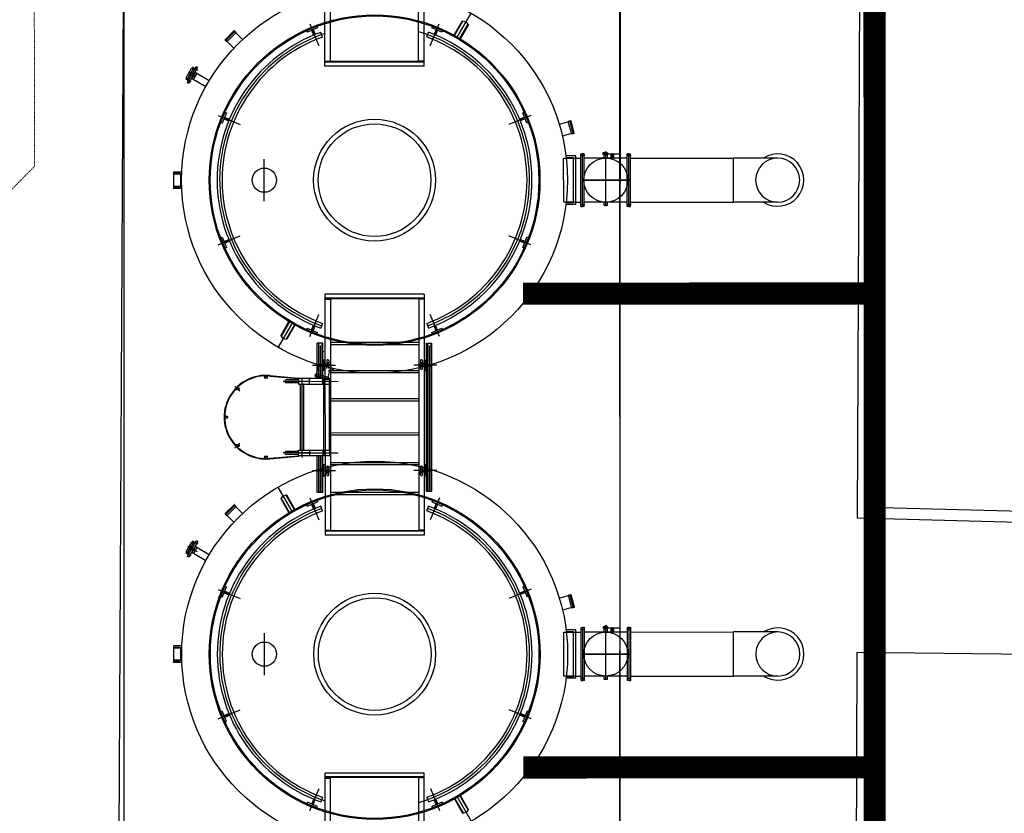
# Model space of a CAD drawing. Header units: metres. Extents: x -270273 to 328371, y -146885 to 591473.
# Tile 24 of 256: x -79634 to -70704, y -45519 to -38318. Entities that reach past the tile are written whole.
import ezdxf
from ezdxf.lldxf.tags import DXFTag

# ---------------------------------------------------------------- set-up
doc = ezdxf.new("R2010")
doc.units = ezdxf.units.M
doc.linetypes.add('DASHED', pattern=[19.05, 12.7, -6.35])
doc.linetypes.add('RI-AWZI_SLIBLEIDING', pattern=[11, 5, -3, 0, -3])
for name, color, linetype in [('B-ME-RI-PUT-G', 253, 'Continuous'), ('B-XX-OG-BEBOUWING-G', 1, 'Continuous'), ('B-XX-VH-KANTVERHARDING-G', 253, 'Continuous')]:
    doc.layers.add(name, color=color, linetype=linetype)
doc.layers.add('B-XX-KL-ELEKTRA-G_HDSR', color=190, linetype='HDSR_Elektra', transparency=0.5)
doc.layers.add('B-XX-RI-AWZI_SLIBLEIDING-G', color=40, linetype='RI-AWZI_SLIBLEIDING', lineweight=18)
doc.styles.get("Standard").update_dxf_attribs({"font": 'iv-font.shx'})
tags = doc.linetypes.add('HDSR_Elektra', pattern='A,25,-2,["E",Standard,S=1.5,R=0,X=0,Y=-0.75],-4', length=31).pattern_tags.tags
tags[6] = DXFTag(74, 10)

msp = doc.modelspace()

# ---------------------------------------------------------------- hatches: boundary and pattern name
at = {"layer": 'B-ME-RI-PUT-G'}
for points in [[(-77099.5753, -41574.5659), (-77104.6373, -41569.5871), (-77105.0838, -41574.5671)], [(-77090.073, -41624.5638), (-77090.0719, -41629.5638), (-77095.073, -41624.5649)], [(-77060.073, -41624.5574), (-77060.0719, -41629.5574), (-77055.073, -41624.5563)], [(-77089.9433, -42224.5638), (-77089.9444, -42219.5638), (-77094.9433, -42224.5649)], [(-77059.9433, -42224.5574), (-77059.9444, -42219.5574), (-77054.9433, -42224.5563)], [(-77099.424, -42274.5659), (-77104.4839, -42279.5469), (-77104.9325, -42274.5671)]]:
    msp.add_hatch(color=256, dxfattribs=at).paths.add_polyline_path(points)

# ---------------------------------------------------------------- linework, layer by layer
for p, q in [((-78691.845, -33424.9098), (-78688.1711, -50424.9094)), ((-74188.1712, -50423.9369), (-74191.8452, -33423.9373)), ((-76865.5767, -38738.7811), (-76865.7959, -36553.3869)), ((-76815.5807, -38698.7761), (-76815.7919, -36593.3819)), ((-76015.5807, -38698.6959), (-76015.7919, -36593.3016)), ((-75965.5767, -38738.6908), (-75965.7959, -36553.2966)), ((-75670.8109, -38483.9134), (-75540.8299, -38258.6674)), ((-76939.793, -38378.6175), (-77032.1727, -38416.9058)), ((-76934.0498, -38392.4744), (-77026.4295, -38430.7627)), ((-77003.3035, -38355.9714), (-76920.4024, -38555.9901)), ((-76939.793, -38378.6175), (-76934.0443, -38392.4877)), ((-75911.0698, -38555.772), (-75828.2552, -38355.7175)), ((-75891.6877, -38378.4192), (-75897.4305, -38392.2919)), ((-75805.0288, -38430.527), (-75897.425, -38392.2786)), ((-75799.2915, -38416.6675), (-75891.6877, -38378.4192)), ((-75693.262, -38459.7957), (-75619.0207, -38331.1418)), ((-75689.1237, -38462.028), (-75613.9878, -38331.8237)), ((-75642.699, -38488.818), (-75567.563, -38358.6137)), ((-75564.4543, -38362.63), (-75638.6941, -38491.2814)), ((-77690.7077, -38419.0616), (-77771.3005, -38499.6892)), ((-77685.049, -38427.5457), (-77762.814, -38505.3443)), ((-77670.9054, -38434.6137), (-77755.7399, -38519.4849)), ((-77686.4651, -38419.0607), (-77670.9054, -38434.6137)), ((-77674.4401, -38438.15), (-77685.049, -38427.5457)), ((-77674.4401, -38438.15), (-77613.6097, -38498.9542)), ((-77032.1727, -38416.9058), (-77026.424, -38430.776)), ((-76987.1681, -38414.4902), (-76968.9812, -38458.3705)), ((-76973.3112, -38408.7469), (-76955.1242, -38452.6273)), ((-76888.5524, -38475.4475), (-76903.9525, -38433.1647)), ((-75942.9546, -38475.2432), (-75927.5729, -38432.9537)), ((-75858.1566, -38408.5342), (-75876.3246, -38452.4224)), ((-75844.2971, -38414.2714), (-75862.4651, -38458.1596)), ((-75799.2915, -38416.6675), (-75805.0343, -38430.5403)), ((-77771.2996, -38503.9319), (-77755.7399, -38519.4849)), ((-77752.2051, -38515.9486), (-77762.814, -38505.3443)), ((-77752.2051, -38515.9486), (-77691.3746, -38576.7527)), ((-78033.7474, -38745.3221), (-78116.2165, -38888.2341)), ((-78019.8893, -38753.3191), (-78102.3584, -38896.2311)), ((-78017.237, -38777.9407), (-78066.1288, -38749.7271)), ((-78019.8893, -38753.3191), (-78033.7474, -38745.3221)), ((-76865.5812, -38693.7811), (-76815.5812, -38693.7761)), ((-76865.5807, -38698.7811), (-76815.5807, -38698.7761)), ((-75965.5802, -38703.6908), (-76865.5802, -38703.7811)), ((-75965.5767, -38738.6908), (-76865.5767, -38738.7811)), ((-76815.5807, -38698.7761), (-76860.5807, -38698.7806)), ((-76015.5807, -38698.6959), (-76815.5807, -38698.7761)), ((-75965.5812, -38693.6908), (-76015.5812, -38693.6959)), ((-75965.5807, -38698.6908), (-76015.5807, -38698.6959)), ((-76015.5807, -38698.6959), (-75970.5807, -38698.6913)), ((-78125.5903, -38846.4562), (-78074.6093, -38758.1105)), ((-78061.6174, -38765.6079), (-78112.5983, -38853.9535)), ((-78087.1078, -38809.7806), (-78112.5983, -38853.9534)), ((-78054.7287, -38837.7018), (-78104.0983, -38809.2125)), ((-78046.7317, -38823.8437), (-78096.1013, -38795.3544)), ((-78061.6174, -38765.6078), (-78087.1078, -38809.7806)), ((-78043.6475, -38798.4915), (-78075.1357, -38853.0579)), ((-78061.6174, -38765.6078), (-78074.6094, -38758.1106)), ((-78049.4915, -38772.6053), (-78061.6174, -38765.6079)), ((-78028.0571, -38807.4881), (-78059.5453, -38862.0545)), ((-78054.7287, -38837.7018), (-78046.7317, -38823.8437)), ((-78045.0465, -38796.9144), (-78043.6475, -38798.4915)), ((-78028.0571, -38807.4881), (-78043.6475, -38798.4915)), ((-77915.1732, -38872.6291), (-78028.0571, -38807.4881)), ((-78079.7136, -38886.2074), (-78128.6054, -38857.9938)), ((-78125.5903, -38846.4563), (-78112.5983, -38853.9534)), ((-78102.3584, -38896.2311), (-78116.2165, -38888.2341)), ((-78100.4724, -38860.9509), (-78112.5983, -38853.9535)), ((-78077.2011, -38852.6357), (-78075.1357, -38853.0579)), ((-78059.5453, -38862.0545), (-78075.1357, -38853.0579)), ((-77946.6614, -38927.1955), (-78059.5453, -38862.0545)), ((-77834.0768, -39187.0639), (-77634.0906, -39269.8502)), ((-77773.1549, -39158.1684), (-77811.4033, -39250.5646)), ((-77759.2955, -39163.9056), (-77797.5438, -39256.3018)), ((-77773.1549, -39158.1684), (-77759.2822, -39163.9111)), ((-74997.0946, -39186.5189), (-75197.0449, -39269.3917)), ((-75058.0289, -39157.6497), (-75071.8991, -39163.3985)), ((-75033.5975, -39255.7727), (-75071.8859, -39163.393)), ((-75019.7406, -39250.0294), (-75058.0289, -39157.6497)), ((-77811.4033, -39250.5646), (-77797.5306, -39256.3073)), ((-77781.2883, -39217.0334), (-77737.4001, -39235.2014)), ((-77775.551, -39203.174), (-77731.6628, -39221.342)), ((-75055.6133, -39202.6543), (-75099.4937, -39220.8413)), ((-75049.8701, -39216.5113), (-75093.7504, -39234.6982)), ((-75019.7406, -39250.0294), (-75033.6108, -39255.7782)), ((-74657.2364, -39245.8858), (-74740.3096, -39268.1644)), ((-74637.2824, -39235.3578), (-74658.5316, -39241.0564)), ((-74627.4482, -39356.9608), (-74658.5316, -39241.0564)), ((-74657.2364, -39245.8858), (-74642.7484, -39242.0004)), ((-74614.2553, -39348.246), (-74642.7484, -39242.0004)), ((-74604.0786, -39347.5875), (-74633.6077, -39237.4783)), ((-74628.7434, -39352.1315), (-74711.8165, -39374.4101)), ((-74628.7434, -39352.1315), (-74614.2553, -39348.246)), ((-74606.1991, -39351.2622), (-74627.4482, -39356.9608)), ((-74590.5204, -39554.0236), (-74679.404, -39554.0428)), ((-74590.4253, -39994.0236), (-74590.5204, -39554.0236)), ((-74548.5976, -39551.5146), (-74523.5976, -39551.5092)), ((-74543.6014, -39534.0135), (-74528.6014, -39534.0102)), ((-74543.4976, -40014.0135), (-74543.6014, -39534.0135)), ((-74508.5976, -39551.5059), (-74533.5976, -39551.5113)), ((-74513.6014, -39534.007), (-74528.6014, -39534.0102)), ((-74528.4976, -40014.0102), (-74528.6014, -39534.0102)), ((-74528.4976, -40014.0102), (-74528.6014, -39534.0102)), ((-74513.4976, -40014.007), (-74513.6014, -39534.007)), ((-74302.7935, -39526.9614), (-74344.1592, -39526.9704)), ((-74344.1592, -39526.9704), (-74344.1564, -39539.9704)), ((-74188.8224, -39539.9368), (-74344.1564, -39539.9704)), ((-74302.793, -39528.9614), (-74342.1588, -39528.9699)), ((-74342.1588, -39528.9699), (-74342.1568, -39537.9699)), ((-74188.8228, -39537.9368), (-74342.1568, -39537.9699)), ((-74303.5992, -39543.9616), (-74333.5992, -39543.9681)), ((-74333.5927, -39573.9681), (-74333.5992, -39543.9681)), ((-74326.1042, -39520.9665), (-74324.1046, -39518.966)), ((-74311.1042, -39520.9632), (-74326.1042, -39520.9665)), ((-74326.1029, -39526.9665), (-74326.1042, -39520.9665)), ((-74326.1005, -39537.9665), (-74326.1024, -39528.9665)), ((-74326.0992, -39543.9665), (-74326.1001, -39539.9665)), ((-74313.1046, -39518.9637), (-74324.1046, -39518.966)), ((-74318.4987, -40008.9648), (-74318.6057, -39513.9648)), ((-74311.1042, -39520.9632), (-74313.1046, -39518.9637)), ((-74311.1029, -39526.9632), (-74311.1042, -39520.9632)), ((-74311.1005, -39537.9632), (-74311.1024, -39528.9632)), ((-74311.0992, -39543.9632), (-74311.1001, -39539.9632)), ((-74303.5927, -39573.9616), (-74303.5992, -39543.9616)), ((-74302.7935, -39526.9614), (-74302.793, -39528.9614)), ((-74246.1001, -39539.9492), (-74271.1001, -39539.9546)), ((-74271.0927, -39573.9546), (-74271.1001, -39539.9546)), ((-74258.591, -39581.7347), (-74258.6024, -39529.2606)), ((-74246.0927, -39573.9492), (-74246.1001, -39539.9492)), ((-74188.8228, -39537.9368), (-74188.8224, -39539.9368)), ((-74103.5976, -39551.4184), (-74128.5976, -39551.4238)), ((-74108.6014, -39533.9195), (-74123.6014, -39533.9227)), ((-74123.4976, -40013.9227), (-74123.6014, -39533.9227)), ((-74113.5976, -39551.4205), (-74088.5976, -39551.4151)), ((-74108.6014, -39533.9195), (-74093.6014, -39533.9162)), ((-74108.4976, -40013.9195), (-74108.6014, -39533.9195)), ((-74108.4976, -40013.9195), (-74108.6014, -39533.9195)), ((-74093.4976, -40013.9162), (-74093.6014, -39533.9162)), ((-77415.4318, -39964.3618), (-77415.5138, -39584.9064)), ((-74700.5412, -39574.0474), (-74590.516, -39574.0236)), ((-74700.4547, -39974.0474), (-74700.5412, -39574.0474)), ((-74677.6842, -39568.0425), (-74615.5173, -39568.029)), ((-74615.5173, -39568.029), (-74615.4296, -39974.029)), ((-74590.516, -39574.0236), (-74543.5927, -39574.0135)), ((-74123.5927, -39573.9227), (-74513.5927, -39574.007)), ((-74093.5927, -39573.9162), (-73159.7458, -39573.7144)), ((-72759.7458, -39573.628), (-73159.7458, -39573.7144)), ((-73159.6594, -39973.7144), (-73159.7458, -39573.7144)), ((-78179.4121, -39715.2947), (-78240.5102, -39715.3079)), ((-78240.5102, -39715.3079), (-78240.5092, -39720.3079)), ((-78175.5092, -39720.2938), (-78240.5092, -39720.3079)), ((-78240.5092, -39720.3079), (-78240.4943, -39789.1643)), ((-78163.9021, -39700.2913), (-78240.3089, -39700.3078)), ((-78240.3089, -39700.3078), (-78240.2765, -39850.3078)), ((-78164.5482, -39720.2915), (-78240.3046, -39720.3078)), ((-78175.5092, -39720.2938), (-78175.4854, -39830.2938)), ((-78173.5087, -39722.2934), (-78175.5092, -39720.2938)), ((-78171.5092, -39720.293), (-78173.5087, -39722.2934)), ((-78173.5087, -39722.2934), (-78173.4858, -39828.2934)), ((-78164.5482, -39720.2915), (-78171.5092, -39720.293)), ((-78171.4854, -39830.293), (-78171.5092, -39720.293)), ((-78240.4943, -39789.1643), (-78240.4843, -39835.3079)), ((-74103.5495, -39773.9184), (-74533.5495, -39774.0113)), ((-74515.94, -39774.0075), (-74091.4653, -39773.9158)), ((-74515.94, -39774.0075), (-74091.4653, -39773.9158)), ((-78240.4854, -39830.3079), (-78175.4854, -39830.2938)), ((-78240.4843, -39835.3079), (-78179.3862, -39835.2947)), ((-78164.5244, -39830.2915), (-78240.2808, -39830.3078)), ((-78163.8697, -39850.2913), (-78240.2765, -39850.3078)), ((-78175.4854, -39830.2938), (-78173.4858, -39828.2934)), ((-78173.4858, -39828.2934), (-78171.4854, -39830.293)), ((-78171.4854, -39830.293), (-78164.5244, -39830.2915)), ((-74590.4296, -39974.0236), (-74700.4547, -39974.0474)), ((-74590.4253, -39994.0236), (-74679.3089, -39994.0428)), ((-74615.4283, -39980.029), (-74677.5952, -39980.0424)), ((-74615.4296, -39974.029), (-74615.4283, -39980.029)), ((-74590.4296, -39974.0236), (-74543.5063, -39974.0135)), ((-74548.5014, -39996.5145), (-74523.5014, -39996.5091)), ((-74508.5014, -39996.5059), (-74533.5014, -39996.5113)), ((-74123.5063, -39973.9227), (-74513.5063, -39974.007)), ((-74333.4998, -40003.9681), (-74333.5063, -39973.9681)), ((-74303.4998, -40003.9616), (-74333.4998, -40003.9681)), ((-74303.4998, -40003.9616), (-74303.5063, -39973.9616)), ((-74103.5014, -39996.4184), (-74128.5014, -39996.4238)), ((-74113.5014, -39996.4205), (-74088.5014, -39996.4151)), ((-74093.5063, -39973.9162), (-73159.6594, -39973.7144)), ((-72759.6594, -39973.6279), (-73159.6594, -39973.7144)), ((-74543.4976, -40014.0135), (-74528.4976, -40014.0102)), ((-74513.4976, -40014.007), (-74528.4976, -40014.0102)), ((-74108.4976, -40013.9195), (-74123.4976, -40013.9227)), ((-74108.4976, -40013.9195), (-74093.4976, -40013.9162)), ((-77833.851, -40362.1804), (-77633.9974, -40279.3477)), ((-77811.205, -40298.6699), (-77797.3348, -40292.9212)), ((-77811.205, -40298.6699), (-77772.9167, -40391.0496)), ((-77797.348, -40292.9267), (-77759.0597, -40385.3063)), ((-77781.0755, -40332.188), (-77737.1952, -40314.0011)), ((-77775.3323, -40346.045), (-77731.4519, -40327.858)), ((-74996.8688, -40361.6354), (-75196.7583, -40278.8891)), ((-75055.3946, -40345.5253), (-75099.2828, -40327.3573)), ((-75049.6573, -40331.6659), (-75093.5455, -40313.4979)), ((-75071.6501, -40384.7937), (-75033.4017, -40292.3975)), ((-75057.7907, -40390.531), (-75019.5423, -40298.1347)), ((-75019.5423, -40298.1347), (-75033.415, -40292.392)), ((-77772.9167, -40391.0496), (-77759.0464, -40385.3008)), ((-75057.7907, -40390.531), (-75071.6634, -40384.7882)), ((-75965.249, -40809.8661), (-76865.249, -40810.0606)), ((-76865.249, -40810.0606), (-76864.7767, -42995.4548)), ((-75965.2414, -40844.8661), (-76865.2414, -40845.0606)), ((-76865.2403, -40850.0606), (-76815.2403, -40850.0498)), ((-76865.2392, -40855.0606), (-76815.2392, -40855.0498)), ((-76815.2403, -40850.0498), (-76860.2403, -40850.0595)), ((-76015.2403, -40849.8769), (-76815.2403, -40850.0498)), ((-76815.2403, -40850.0498), (-76814.7853, -42955.444)), ((-75965.2403, -40849.8661), (-76015.2403, -40849.8769)), ((-76015.2403, -40849.8769), (-75970.2403, -40849.8671)), ((-76015.2403, -40849.8769), (-76014.7853, -42955.2711)), ((-75965.2393, -40854.8661), (-76015.2393, -40854.8769)), ((-75965.249, -40809.8661), (-75964.7767, -42995.2603)), ((-77160.2531, -41064.991), (-77290.1748, -41290.1345)), ((-77266.542, -41186.1767), (-77192.36, -41057.6256)), ((-77188.2973, -41059.9888), (-77263.4333, -41190.193)), ((-77002.7586, -41192.9536), (-76920.0405, -40993.1325)), ((-76887.9909, -41073.5928), (-76903.3727, -41115.8823)), ((-75942.3931, -41073.3885), (-75926.9931, -41115.6713)), ((-75827.6421, -41192.7279), (-75910.4464, -40992.9426)), ((-77141.8726, -41086.7788), (-77217.0085, -41216.983)), ((-77137.7948, -41089.1159), (-77211.9756, -41217.6649)), ((-77031.6541, -41132.0318), (-77025.9113, -41118.159)), ((-77031.6541, -41132.0318), (-76939.2579, -41170.2801)), ((-77025.9168, -41118.1723), (-76933.5206, -41156.4207)), ((-76986.6484, -41134.4279), (-76968.4805, -41090.5397)), ((-76972.789, -41140.1651), (-76954.621, -41096.2769)), ((-76939.2579, -41170.2801), (-76933.5151, -41156.4074)), ((-75891.1525, -41170.0819), (-75896.9013, -41156.2116)), ((-75896.8958, -41156.2249), (-75804.5161, -41117.9366)), ((-75891.1525, -41170.0819), (-75798.7729, -41131.7935)), ((-75857.6344, -41139.9524), (-75875.8214, -41096.072)), ((-75843.7775, -41134.2091), (-75861.9644, -41090.3288)), ((-75798.7729, -41131.7935), (-75804.5216, -41117.9233)), ((-76885.1531, -41253.4524), (-76935.1531, -41253.4632)), ((-76935.0838, -41574.5304), (-76935.1531, -41253.4632)), ((-76925.1531, -41253.4611), (-76925.0838, -41574.5282)), ((-76895.1531, -41253.4546), (-76895.0838, -41574.5217)), ((-76885.0838, -41574.5195), (-76885.1531, -41253.4524)), ((-76015.1542, -41248.2644), (-76815.1542, -41248.4373)), ((-75945.1532, -41253.2493), (-75895.1532, -41253.2385)), ((-75944.8631, -42595.3835), (-75945.1532, -41253.2493)), ((-75935.1532, -41253.2471), (-75934.8631, -42595.3813)), ((-75905.1532, -41253.2406), (-75904.8631, -42595.3749)), ((-75894.8631, -42595.3727), (-75895.1532, -41253.2385)), ((-76910.1488, -41273.4578), (-76910.0838, -41574.5249)), ((-76015.1499, -41268.2644), (-76815.1499, -41268.4373)), ((-75920.1488, -41273.2439), (-75919.8631, -42595.3781)), ((-76880.1351, -41403.4513), (-76865.1207, -41403.4481)), ((-76880.1207, -41403.4513), (-76880.0991, -41503.4513)), ((-76849.1186, -41413.4446), (-76849.1119, -41444.0857)), ((-76840.1156, -41427.1047), (-76840.1058, -41472.3296)), ((-76831.1186, -41413.4407), (-76831.1119, -41444.0819)), ((-75999.1186, -41413.2609), (-75999.112, -41443.902)), ((-75990.1156, -41426.921), (-75990.1059, -41472.1459)), ((-75981.1186, -41413.2571), (-75981.112, -41443.8982)), ((-75965.1208, -41403.2536), (-75950.1064, -41403.2504)), ((-75950.0991, -41503.2504), (-75950.1208, -41403.2504)), ((-75945.1181, -41415.7493), (-75945.1148, -41430.7493)), ((-76979.3877, -41453.4728), (-76769.4125, -41453.4274)), ((-76943.1584, -41532.796), (-76920.9156, -41449.7132)), ((-76935.1115, -41445.9632), (-76880.1115, -41445.9513)), ((-76935.1083, -41460.9632), (-76880.1083, -41460.9513)), ((-76885.1115, -41445.9524), (-76885.1083, -41460.9524)), ((-76857.2833, -41448.4464), (-76824.2991, -41448.4393)), ((-76849.1119, -41444.0857), (-76849.1101, -41452.8035)), ((-76849.1034, -41483.4446), (-76849.1101, -41452.8035)), ((-76836.9004, -41561.2431), (-76814.6576, -41478.1603)), ((-76819.53, -41503.4382), (-76834.5444, -41503.4415)), ((-76831.1119, -41444.0819), (-76831.1101, -41452.7996)), ((-76831.1034, -41483.4407), (-76831.1101, -41452.7996)), ((-76015.0991, -41503.2644), (-76815.0991, -41503.4373)), ((-76015.0948, -41523.2644), (-76815.0948, -41523.4373)), ((-75850.8321, -41453.2289), (-76060.8074, -41453.2743)), ((-75972.9388, -41448.2553), (-76005.923, -41448.2624)), ((-75999.112, -41443.902), (-75999.1101, -41452.6198)), ((-75999.1035, -41483.2609), (-75999.1101, -41452.6198)), ((-75981.112, -41443.8982), (-75981.1101, -41452.616)), ((-75981.1035, -41483.2571), (-75981.1101, -41452.616)), ((-75950.0848, -41503.2503), (-75965.0991, -41503.2536)), ((-75950.1116, -41445.7504), (-75895.1116, -41445.7385)), ((-75950.1083, -41460.7504), (-75895.1083, -41460.7385)), ((-77366.5233, -41551.1288), (-77105.0838, -41574.5671)), ((-77366.0769, -41546.1488), (-77104.6373, -41569.5871)), ((-76996.5784, -41599.5436), (-77245.5784, -41599.5975)), ((-77105.0811, -41587.0671), (-77217.5811, -41587.0914)), ((-77105.0757, -41612.0671), (-77217.5756, -41612.0914)), ((-77105.0838, -41574.5671), (-77104.6373, -41569.5871)), ((-77104.6373, -41569.5871), (-77105.0838, -41574.5671)), ((-76945.0838, -41574.5325), (-77105.0838, -41574.5671)), ((-77105.0838, -41574.5671), (-77099.5753, -41574.5659)), ((-77105.0838, -41574.5671), (-77105.073, -41624.5671)), ((-77099.5753, -41574.5659), (-77104.6373, -41569.5871)), ((-77100.0784, -41599.566), (-76745.5107, -41599.4894)), ((-77075.0826, -41580.0606), (-77074.9293, -42289.0606)), ((-77005.073, -41624.5455), (-77005.0838, -41574.5455)), ((-76953.6777, -41552.7545), (-76947.9883, -41531.5029)), ((-76951.5556, -41556.4283), (-76841.4337, -41585.9099)), ((-76947.9883, -41531.5029), (-76832.0705, -41562.5361)), ((-76943.1584, -41532.796), (-76947.0375, -41547.2857)), ((-76947.0375, -41547.2857), (-76840.7795, -41575.7328)), ((-76895.0838, -41574.5217), (-76945.0838, -41574.5325)), ((-76815.0838, -41574.5044), (-76890.0838, -41574.5206)), ((-76885.073, -41624.5195), (-76885.0838, -41574.5195)), ((-76875.073, -41624.5174), (-76875.0838, -41574.5174)), ((-76836.9004, -41561.2431), (-76840.7795, -41575.7328)), ((-76837.7599, -41583.7877), (-76832.0705, -41562.5361)), ((-76825.073, -41624.5066), (-76825.0838, -41574.5066)), ((-76815.073, -41624.5044), (-76815.0838, -41574.5044)), ((-77636.5592, -41688.182), (-77681.7014, -41643.0593)), ((-77105.073, -41624.5671), (-76815.073, -41624.5044)), ((-77095.073, -41624.5649), (-77090.073, -41624.5638)), ((-77090.0719, -41629.5638), (-77095.073, -41624.5649)), ((-77090.073, -41624.5638), (-77089.9433, -42224.5638)), ((-77090.073, -41624.5638), (-77090.0719, -41629.5638)), ((-77055.073, -41624.5563), (-77060.073, -41624.5574)), ((-77060.073, -41624.5574), (-77059.9433, -42224.5574)), ((-77060.073, -41624.5574), (-77060.0719, -41629.5574)), ((-77060.0719, -41629.5574), (-77055.073, -41624.5563)), ((-76874.9433, -42224.5174), (-76875.073, -41624.5174)), ((-76874.9433, -42224.5174), (-76875.073, -41624.5174)), ((-76824.9433, -42224.5066), (-76825.073, -41624.5066)), ((-76824.9433, -42224.5066), (-76825.073, -41624.5066)), ((-76015.044, -41758.2644), (-76815.044, -41758.4373)), ((-76015.0397, -41778.2644), (-76815.0397, -41778.4373)), ((-76014.977, -42068.2644), (-76814.977, -42068.4373)), ((-76014.9727, -42088.2644), (-76814.9727, -42088.4373)), ((-77636.457, -42161.1819), (-77681.5796, -42206.3241)), ((-77104.9406, -42237.0671), (-77217.4406, -42237.0914)), ((-77104.9433, -42224.5671), (-76814.9433, -42224.5044)), ((-77104.9325, -42274.5671), (-77104.9433, -42224.5671)), ((-77089.9444, -42219.5638), (-77094.9433, -42224.5649)), ((-77094.9433, -42224.5649), (-77089.9433, -42224.5638)), ((-77089.9433, -42224.5638), (-77089.9444, -42219.5638)), ((-77059.9433, -42224.5574), (-77059.9444, -42219.5574)), ((-77059.9444, -42219.5574), (-77054.9433, -42224.5563)), ((-77054.9433, -42224.5563), (-77059.9433, -42224.5574)), ((-77004.9433, -42224.5455), (-77004.9325, -42274.5455)), ((-76884.9433, -42224.5195), (-76884.9325, -42274.5195)), ((-76874.9433, -42224.5174), (-76874.9325, -42274.5174)), ((-76824.9433, -42224.5066), (-76824.9325, -42274.5066)), ((-76814.9433, -42224.5044), (-76814.9325, -42274.5044)), ((-77366.3619, -42298.1184), (-77104.9325, -42274.5671)), ((-77365.9133, -42303.0982), (-77104.4839, -42279.5469)), ((-76996.4379, -42249.5436), (-77245.4379, -42249.5974)), ((-77104.9352, -42262.0671), (-77217.4352, -42262.0914)), ((-76814.9325, -42274.5044), (-77104.9325, -42274.5671)), ((-77104.9325, -42274.5671), (-77099.424, -42274.5659)), ((-77104.9325, -42274.5671), (-77104.4839, -42279.5469)), ((-77104.4839, -42279.5469), (-77104.9325, -42274.5671)), ((-77099.424, -42274.5659), (-77104.4839, -42279.5469)), ((-77099.9379, -42249.566), (-76745.3702, -42249.4894)), ((-76934.8603, -42608.4632), (-76934.9325, -42274.5303)), ((-76924.9325, -42274.5282), (-76924.8603, -42608.461)), ((-76909.9325, -42274.5249), (-76909.8603, -42608.4578)), ((-76894.9325, -42274.5217), (-76894.8603, -42608.4546)), ((-76884.8603, -42608.4524), (-76884.9325, -42274.5195)), ((-76979.1814, -42408.4728), (-76769.2061, -42408.4274)), ((-76879.9052, -42400.9513), (-76934.9052, -42400.9632)), ((-76879.9019, -42415.9513), (-76934.9019, -42415.9632)), ((-76884.9019, -42415.9524), (-76884.9052, -42400.9524)), ((-76864.9143, -42358.4481), (-76879.9287, -42358.4513)), ((-76879.9143, -42358.4513), (-76879.8927, -42458.4513)), ((-76857.0747, -42413.4464), (-76824.0905, -42413.4393)), ((-76848.91, -42378.4446), (-76848.9034, -42409.0857)), ((-76848.9015, -42417.8035), (-76848.9034, -42409.0857)), ((-76839.8978, -42434.7807), (-76839.9076, -42389.5558)), ((-76830.91, -42378.4407), (-76830.9034, -42409.0818)), ((-76830.9015, -42417.7996), (-76830.9034, -42409.0818)), ((-76014.9187, -42338.2644), (-76814.9187, -42338.4373)), ((-76014.9144, -42358.2644), (-76814.9143, -42358.4373)), ((-75850.6257, -42408.2289), (-76060.601, -42408.2743)), ((-75972.7302, -42413.2553), (-76005.7144, -42413.2624)), ((-75998.91, -42378.2609), (-75998.9034, -42408.902)), ((-75998.9015, -42417.6198), (-75998.9034, -42408.902)), ((-75989.8979, -42434.597), (-75989.9076, -42389.3721)), ((-75980.91, -42378.257), (-75980.9034, -42408.8981)), ((-75980.9015, -42417.6159), (-75980.9034, -42408.8981)), ((-75949.9, -42358.2503), (-75964.9144, -42358.2536)), ((-75949.8928, -42458.2503), (-75949.9144, -42358.2503)), ((-75894.9052, -42400.7384), (-75949.9052, -42400.7503)), ((-75894.9019, -42415.7384), (-75949.9019, -42415.7503)), ((-76864.8927, -42458.4481), (-76879.9071, -42458.4513)), ((-76848.8949, -42448.4446), (-76848.9015, -42417.8035)), ((-76830.8949, -42448.4407), (-76830.9015, -42417.7996)), ((-75998.8949, -42448.2609), (-75998.9015, -42417.6198)), ((-75980.8949, -42448.257), (-75980.9015, -42417.6159)), ((-75949.8784, -42458.2503), (-75964.8928, -42458.2536)), ((-75944.8955, -42445.7492), (-75944.8987, -42430.7492)), ((-77159.8815, -42784.1669), (-77289.9006, -42559.0797)), ((-77266.2229, -42663.0272), (-77191.9853, -42791.5463)), ((-77187.9236, -42789.1813), (-77263.1158, -42659.0095)), ((-77141.5105, -42762.3713), (-77216.7027, -42632.1995)), ((-77137.4337, -42760.0323), (-77211.6701, -42631.5154)), ((-77031.3115, -42717.0706), (-76938.9319, -42678.7823)), ((-77002.4423, -42656.1363), (-76919.638, -42855.9216)), ((-76938.9319, -42678.7823), (-76933.1831, -42692.6526)), ((-76884.8603, -42608.4524), (-76934.8603, -42608.4632)), ((-76014.8603, -42608.2644), (-76814.8603, -42608.4373)), ((-76014.856, -42628.2644), (-76814.856, -42628.4373)), ((-75944.8631, -42595.3835), (-75894.8631, -42595.3727)), ((-75827.3259, -42655.8541), (-75910.0439, -42855.6752)), ((-75890.8265, -42678.5276), (-75896.5693, -42692.4003)), ((-75890.8265, -42678.5276), (-75798.4303, -42716.776)), ((-77689.8183, -42719.0331), (-77770.4111, -42799.6607)), ((-77684.1596, -42727.5171), (-77761.9246, -42805.3157)), ((-77670.016, -42734.5851), (-77754.8504, -42819.4563)), ((-77685.5757, -42719.0322), (-77670.016, -42734.5851)), ((-77673.5507, -42738.1214), (-77684.1596, -42727.5171)), ((-77673.5507, -42738.1214), (-77612.7203, -42798.9256)), ((-77031.3115, -42717.0706), (-77025.5628, -42730.9409)), ((-77025.5683, -42730.9276), (-76933.1886, -42692.6393)), ((-76986.3069, -42714.655), (-76968.12, -42758.5354)), ((-76972.45, -42708.9118), (-76954.263, -42752.7921)), ((-76887.6231, -42775.4474), (-76903.0232, -42733.1646)), ((-75942.0253, -42775.2431), (-75926.6436, -42732.9536)), ((-75896.5638, -42692.387), (-75804.1676, -42730.6354)), ((-75857.2954, -42708.6426), (-75875.4634, -42752.5308)), ((-75843.436, -42714.3798), (-75861.604, -42758.268)), ((-75798.4303, -42716.776), (-75804.1731, -42730.6487)), ((-77770.4102, -42803.9033), (-77754.8504, -42819.4563)), ((-77751.3157, -42815.92), (-77761.9246, -42805.3157)), ((-77751.3157, -42815.92), (-77690.4852, -42876.7242)), ((-76864.7864, -42950.4548), (-76814.7864, -42950.444)), ((-75964.7864, -42950.2603), (-76014.7864, -42950.2711)), ((-76864.7853, -42955.4548), (-76814.7853, -42955.444)), ((-75964.7843, -42960.2603), (-76864.7842, -42960.4548)), ((-75964.7767, -42995.2603), (-76864.7767, -42995.4548)), ((-76814.7853, -42955.444), (-76859.7853, -42955.4537)), ((-76014.7853, -42955.2711), (-76814.7853, -42955.444)), ((-75964.7853, -42955.2603), (-76014.7853, -42955.2711)), ((-76014.7853, -42955.2711), (-75969.7853, -42955.2613)), ((-78124.661, -43146.4561), (-78073.6801, -43058.1104)), ((-78032.8181, -43045.322), (-78115.2872, -43188.234)), ((-78060.6881, -43065.6078), (-78111.669, -43153.9534)), ((-78086.1785, -43109.7805), (-78111.669, -43153.9533)), ((-78021.2185, -43147.2666), (-78107.8319, -43097.2853)), ((-78053.7994, -43137.7017), (-78103.169, -43109.2124)), ((-78018.96, -43053.319), (-78101.4291, -43196.231)), ((-78045.8024, -43123.8436), (-78095.172, -43095.3543)), ((-78060.6881, -43065.6077), (-78086.1785, -43109.7805)), ((-78042.7182, -43098.4914), (-78074.2064, -43153.0578)), ((-78060.6881, -43065.6077), (-78073.6801, -43058.1105)), ((-78016.3077, -43077.9406), (-78065.1995, -43049.727)), ((-78048.5622, -43072.6052), (-78060.6881, -43065.6078)), ((-78027.1278, -43107.488), (-78058.616, -43162.0544)), ((-78053.7994, -43137.7017), (-78045.8024, -43123.8436)), ((-78044.1172, -43096.9143), (-78042.7182, -43098.4914)), ((-78027.1278, -43107.488), (-78042.7182, -43098.4914)), ((-78018.96, -43053.319), (-78032.8181, -43045.322)), ((-77914.2439, -43172.629), (-78027.1278, -43107.488)), ((-78078.7843, -43186.2073), (-78127.6761, -43157.9937)), ((-78124.661, -43146.4562), (-78111.669, -43153.9533)), ((-78101.4291, -43196.231), (-78115.2872, -43188.234)), ((-78099.5431, -43160.9508), (-78111.669, -43153.9534)), ((-78076.2719, -43152.6356), (-78074.2064, -43153.0578)), ((-78058.616, -43162.0544), (-78074.2064, -43153.0578)), ((-77945.7321, -43227.1954), (-78058.616, -43162.0544)), ((-77833.1757, -43487.2687), (-77633.2862, -43570.015)), ((-77810.5022, -43550.7693), (-77772.2538, -43458.3731)), ((-77796.6427, -43556.5066), (-77758.3944, -43464.1104)), ((-77772.2538, -43458.3731), (-77758.3811, -43464.1159)), ((-74996.1935, -43486.5874), (-75196.0471, -43569.4201)), ((-75057.1278, -43457.7182), (-75070.9981, -43463.467)), ((-75070.9848, -43463.4614), (-75032.6965, -43555.8411)), ((-75057.1278, -43457.7182), (-75018.8395, -43550.0979)), ((-77810.5022, -43550.7693), (-77796.6294, -43556.5121)), ((-77780.3872, -43517.2382), (-77736.499, -43535.4062)), ((-77774.6499, -43503.3788), (-77730.7617, -43521.5468)), ((-75054.7122, -43502.7228), (-75098.5926, -43520.9098)), ((-75048.969, -43516.5798), (-75092.8493, -43534.7667)), ((-75018.8395, -43550.0979), (-75032.7098, -43555.8466)), ((-74656.3254, -43545.8857), (-74739.3986, -43568.1643)), ((-74636.3714, -43535.3577), (-74657.6206, -43541.0563)), ((-74626.5372, -43656.9607), (-74657.6206, -43541.0563)), ((-74656.3254, -43545.8857), (-74641.8374, -43542.0003)), ((-74613.3443, -43648.2459), (-74641.8374, -43542.0003)), ((-74603.1676, -43647.5874), (-74632.6968, -43537.4782)), ((-74627.8324, -43652.1314), (-74710.9056, -43674.41)), ((-74627.8324, -43652.1314), (-74613.3443, -43648.2459)), ((-74605.2881, -43651.2621), (-74626.5372, -43656.9607)), ((-74542.6721, -43834.0134), (-74527.6721, -43834.0101)), ((-74542.5683, -44314.0134), (-74542.6721, -43834.0134)), ((-74512.6721, -43834.0069), (-74527.6721, -43834.0101)), ((-74527.5683, -44314.0101), (-74527.6721, -43834.0101)), ((-74527.5683, -44314.0101), (-74527.6721, -43834.0101)), ((-74512.5683, -44314.0069), (-74512.6721, -43834.0069)), ((-74301.8642, -43826.9613), (-74343.2299, -43826.9703)), ((-74343.2299, -43826.9703), (-74343.2271, -43839.9703)), ((-74187.8931, -43839.9367), (-74343.2271, -43839.9703)), ((-74301.8638, -43828.9613), (-74341.2295, -43828.9698)), ((-74341.2295, -43828.9698), (-74341.2276, -43837.9698)), ((-74187.8935, -43837.9367), (-74341.2276, -43837.9698)), ((-74302.6699, -43843.9615), (-74332.6699, -43843.968)), ((-74332.6634, -43873.968), (-74332.6699, -43843.968)), ((-74325.1749, -43820.9664), (-74323.1753, -43818.9659)), ((-74310.1749, -43820.9631), (-74325.1749, -43820.9664)), ((-74325.1736, -43826.9664), (-74325.1749, -43820.9664)), ((-74325.1712, -43837.9664), (-74325.1732, -43828.9664)), ((-74325.1699, -43843.9664), (-74325.1708, -43839.9664)), ((-74312.1753, -43818.9636), (-74323.1753, -43818.9659)), ((-74317.5694, -44308.9647), (-74317.6764, -43813.9647)), ((-74310.1749, -43820.9631), (-74312.1753, -43818.9636)), ((-74310.1736, -43826.9631), (-74310.1749, -43820.9631)), ((-74310.1712, -43837.9631), (-74310.1732, -43828.9631)), ((-74310.1699, -43843.9631), (-74310.1708, -43839.9631)), ((-74302.6634, -43873.9615), (-74302.6699, -43843.9615)), ((-74301.8642, -43826.9613), (-74301.8638, -43828.9613)), ((-74245.1708, -43839.9491), (-74270.1708, -43839.9545)), ((-74270.1634, -43873.9545), (-74270.1708, -43839.9545)), ((-74257.6617, -43881.7346), (-74257.6731, -43829.2605)), ((-74245.1634, -43873.9491), (-74245.1708, -43839.9491)), ((-74187.8935, -43837.9367), (-74187.8931, -43839.9367)), ((-74107.6721, -43833.9194), (-74122.6721, -43833.9226)), ((-74122.5683, -44313.9226), (-74122.6721, -43833.9226)), ((-74107.6721, -43833.9194), (-74092.6721, -43833.9161)), ((-74107.5683, -44313.9194), (-74107.6721, -43833.9194)), ((-74107.5683, -44313.9194), (-74107.6721, -43833.9194)), ((-74092.5683, -44313.9161), (-74092.6721, -43833.9161)), ((-77414.5025, -44264.3617), (-77414.5845, -43884.9063)), ((-74699.6119, -43874.0473), (-74589.5868, -43874.0235)), ((-74699.5254, -44274.0473), (-74699.6119, -43874.0473)), ((-74589.5911, -43854.0235), (-74678.4747, -43854.0427)), ((-74676.7549, -43868.0424), (-74614.588, -43868.0289)), ((-74614.588, -43868.0289), (-74614.5003, -44274.0289)), ((-74589.496, -44294.0235), (-74589.5911, -43854.0235)), ((-74589.5868, -43874.0235), (-74542.6634, -43874.0134)), ((-74547.6683, -43851.5145), (-74522.6683, -43851.5091)), ((-74507.6683, -43851.5058), (-74532.6683, -43851.5112)), ((-74122.6634, -43873.9226), (-74512.6634, -43874.0069)), ((-74102.6683, -43851.4183), (-74127.6683, -43851.4237)), ((-74112.6683, -43851.4204), (-74087.6683, -43851.415)), ((-74092.6634, -43873.9161), (-73158.8165, -43873.7143)), ((-72758.8165, -43873.6279), (-73158.8165, -43873.7143)), ((-73158.7301, -44273.7143), (-73158.8165, -43873.7143)), ((-78178.4829, -44015.2946), (-78239.5809, -44015.3078)), ((-78239.5809, -44015.3078), (-78239.5799, -44020.3078)), ((-78174.5799, -44020.2937), (-78239.5799, -44020.3078)), ((-78239.5799, -44020.3078), (-78239.565, -44089.1642)), ((-78162.9729, -44000.2912), (-78239.3796, -44000.3077)), ((-78239.3796, -44000.3077), (-78239.3472, -44150.3077)), ((-78163.6189, -44020.2914), (-78239.3753, -44020.3077)), ((-78174.5799, -44020.2937), (-78174.5561, -44130.2937)), ((-78172.5794, -44022.2933), (-78174.5799, -44020.2937)), ((-78170.5799, -44020.2929), (-78172.5794, -44022.2933)), ((-78172.5794, -44022.2933), (-78172.5565, -44128.2933)), ((-78163.6189, -44020.2914), (-78170.5799, -44020.2929)), ((-78170.5561, -44130.2929), (-78170.5799, -44020.2929)), ((-78239.565, -44089.1642), (-78239.555, -44135.3078)), ((-74102.6202, -44073.9183), (-74532.6202, -44074.0112)), ((-74515.0107, -44074.0074), (-74090.536, -44073.9157)), ((-78239.5561, -44130.3078), (-78174.5561, -44130.2937)), ((-78239.555, -44135.3078), (-78178.4569, -44135.2946)), ((-78163.5951, -44130.2914), (-78239.3515, -44130.3077)), ((-78162.9404, -44150.2912), (-78239.3472, -44150.3077)), ((-78174.5561, -44130.2937), (-78172.5565, -44128.2933)), ((-78172.5565, -44128.2933), (-78170.5561, -44130.2929)), ((-78170.5561, -44130.2929), (-78163.5951, -44130.2914)), ((-74589.5003, -44274.0235), (-74699.5254, -44274.0473)), ((-74614.499, -44280.0289), (-74676.6659, -44280.0423)), ((-74614.5003, -44274.0289), (-74614.499, -44280.0289)), ((-74589.5003, -44274.0235), (-74542.577, -44274.0134)), ((-74122.577, -44273.9226), (-74512.577, -44274.0069)), ((-74332.5705, -44303.968), (-74332.577, -44273.968)), ((-74302.5705, -44303.9615), (-74302.577, -44273.9615)), ((-74092.577, -44273.9161), (-73158.7301, -44273.7143)), ((-72758.7301, -44273.6278), (-73158.7301, -44273.7143)), ((-74589.496, -44294.0235), (-74678.3796, -44294.0427)), ((-74547.5721, -44296.5144), (-74522.5721, -44296.509)), ((-74542.5683, -44314.0134), (-74527.5683, -44314.0101)), ((-74507.5721, -44296.5058), (-74532.5721, -44296.5112)), ((-74512.5683, -44314.0069), (-74527.5683, -44314.0101)), ((-74302.5705, -44303.9615), (-74332.5705, -44303.968)), ((-74102.5721, -44296.4183), (-74127.5721, -44296.4237)), ((-74107.5683, -44313.9194), (-74122.5683, -44313.9226)), ((-74112.5721, -44296.4204), (-74087.5721, -44296.415)), ((-74107.5683, -44313.9194), (-74092.5683, -44313.9161)), ((-77832.8935, -44662.3851), (-77632.9431, -44579.5124)), ((-77810.2474, -44598.8747), (-77796.3772, -44593.1259)), ((-77771.9591, -44691.2543), (-77810.2474, -44598.8747)), ((-77758.1022, -44685.5111), (-77796.3905, -44593.1314)), ((-77780.1179, -44632.3928), (-77736.2376, -44614.2058)), ((-77774.3747, -44646.2497), (-77730.4944, -44628.0628)), ((-74995.9113, -44661.7039), (-75195.8974, -44578.9176)), ((-75054.437, -44645.5938), (-75098.3252, -44627.4258)), ((-75048.6998, -44631.7343), (-75092.588, -44613.5664)), ((-75032.4442, -44592.4659), (-75070.6926, -44684.8622)), ((-75018.5848, -44598.2032), (-75056.8332, -44690.5994)), ((-75018.5848, -44598.2032), (-75032.4575, -44592.4604)), ((-77771.9591, -44691.2543), (-77758.0889, -44685.5056)), ((-75056.8332, -44690.5994), (-75070.7059, -44684.8567)), ((-75964.3103, -45153.3811), (-76864.3103, -45153.5756)), ((-76864.1002, -46125.5822), (-76864.3103, -45153.5756)), ((-75963.838, -47338.7753), (-75964.3103, -45153.3811)), ((-75964.3027, -45188.3811), (-76864.3027, -45188.5756)), ((-76864.3016, -45193.5756), (-76814.3016, -45193.5648)), ((-76864.3006, -45198.5756), (-76814.3006, -45198.5648)), ((-76814.3016, -45193.5648), (-76859.3016, -45193.5745)), ((-76014.3017, -45193.3919), (-76814.3016, -45193.5648)), ((-76814.1002, -46125.5714), (-76814.3016, -45193.5648)), ((-75964.3017, -45193.3811), (-76014.3017, -45193.3919)), ((-76014.3017, -45193.3919), (-75969.3017, -45193.3821)), ((-76013.8466, -47298.7861), (-76014.3017, -45193.3919)), ((-75964.3006, -45198.3811), (-76014.3006, -45198.3919)), ((-77001.7611, -45493.1184), (-76918.9465, -45293.064)), ((-75909.6138, -45292.8458), (-75826.7127, -45492.8645)), ((-75641.2141, -45359.6838), (-75566.0219, -45489.8556)), ((-75562.9149, -45485.838), (-75637.2103, -45357.2187)), ((-77030.6566, -45432.1966), (-77024.9139, -45418.3239)), ((-76938.2604, -45470.445), (-77030.6566, -45432.1966)), ((-76932.5231, -45456.5855), (-77024.9194, -45418.3372)), ((-76985.651, -45434.5927), (-76967.483, -45390.7045)), ((-76971.7915, -45440.33), (-76953.6236, -45396.4418)), ((-76887.0616, -45373.5927), (-76902.4434, -45415.8822)), ((-75941.4638, -45373.3884), (-75926.0638, -45415.6712)), ((-75803.5187, -45418.045), (-75895.8983, -45456.3333)), ((-75797.7754, -45431.9019), (-75890.1551, -45470.1902)), ((-75856.637, -45440.0607), (-75874.8239, -45396.1804)), ((-75842.78, -45434.3175), (-75860.967, -45390.4372)), ((-75797.7754, -45431.9019), (-75803.5242, -45418.0317)), ((-75691.7645, -45388.728), (-75617.4676, -45517.3498)), ((-75687.6273, -45386.4939), (-75612.4351, -45516.6656)), ((-75669.3238, -45364.6006), (-75539.2456, -45589.7903)), ((-76938.2604, -45470.445), (-76932.5176, -45456.5722)), ((-75890.1551, -45470.1902), (-75895.9038, -45456.32))]:
    msp.add_line(p, q, dxfattribs=at)
for centre, radius in [((-76415.4728, -39774.418), 1750), ((-76415.4728, -39774.4864), 1500), ((-76415.4728, -39774.4864), 1490), ((-76415.4728, -39774.4864), 552.9526), ((-76415.4728, -39774.418), 510.8843), ((-74318.5495, -39773.9648), 200), ((-77415.4728, -39774.6341), 110), ((-76840.111, -41448.4427), 15), ((-75990.111, -41448.259), 15), ((-76840.111, -41448.4427), 10), ((-75990.111, -41448.259), 10), ((-77400.0865, -41562.1308), 12.5), ((-77400.0865, -41562.1308), 10), ((-77656.3897, -41668.36), 12.5), ((-77656.3897, -41668.36), 10), ((-77762.5081, -41924.7092), 12.5), ((-77762.5081, -41924.7092), 10), ((-77656.2789, -42181.0124), 12.5), ((-77656.2789, -42181.0124), 10), ((-76414.5435, -44074.4179), 1750), ((-77399.9298, -42287.1308), 12.5), ((-77399.9298, -42287.1308), 10), ((-76839.9025, -42413.4427), 15), ((-76839.9025, -42413.4427), 10), ((-75989.9025, -42413.259), 15), ((-75989.9025, -42413.259), 10), ((-76414.5435, -44074.5546), 1500), ((-76414.5435, -44074.5546), 1490), ((-76414.5435, -44074.4863), 552.9526), ((-76414.5435, -44074.4179), 510.8843), ((-74317.6202, -44073.9647), 200), ((-77414.5435, -44074.634), 110)]:
    msp.add_circle(centre, radius, dxfattribs=at)
for centre, radius, start, end in [((-75626.8319, -38407.7015), 76.9572, 35.85034458, 84.17442363), ((-76415.4728, -39774.4864), 1427.5, 110.01050265, 250.01238318), ((-76415.4728, -39774.4864), 1405, 108.69252513, 250.01238318), ((-76415.4728, -39774.4864), 1382.5, 110.01044429, 250.01238318), ((-77688.5859, -38421.1825), 3, 45.01238138, 135.01238324), ((-76415.4728, -39774.4864), 1405, 290.01238136, 73.4716154), ((-76415.4728, -39774.4864), 1382.5, 290.01238136, 70.01431896), ((-76415.4728, -39774.4864), 1427.5, 290.01238136, 70.01425959), ((-77769.1787, -38501.8101), 3, 135.01238324, 225.01238138), ((-74636.5053, -39238.2554), 3, 15.01238199, 105.01238449), ((-74606.9762, -39348.3646), 3, 285.01238449, 15.01238199), ((-72759.7026, -39773.6279), 237.5, 237.37548458, 122.64927775), ((-72759.7026, -39773.628), 200, 90.0123842, 270.0123842), ((-72759.7026, -39773.628), 200, 270.0123842, 90.0123842), ((-77204.1644, -41141.1052), 76.9572, 215.85034458, 264.17442363), ((-76415.5486, -39423.3509), 1960, 256.13788595, 256.43880546), ((-76840.1186, -41413.4427), 9, 0.01238369, 180.01238369), ((-75990.1186, -41413.259), 9, 0.01238369, 180.01238369), ((-76794.5344, -41483.4328), 9, 180.01238369, 0.01238369), ((-75990.1035, -41483.259), 9, 180.01238369, 0.01238369), ((-77400.0081, -41924.6308), 380, 84.87698455, 275.14768388), ((-77400.0081, -41924.6308), 375, 84.87698227, 275.14768388), ((-77217.5784, -41599.5914), 12.5, 90.0123842, 270.0123842), ((-76950.7797, -41553.5303), 3, 165.01238204, 255.01238088), ((-76840.6578, -41583.0119), 3, 255.01238088, 345.01238204), ((-77217.4379, -42249.5914), 12.5, 90.0123842, 270.0123842), ((-76839.91, -42378.4427), 9, 0.01238369, 180.01238369), ((-75989.91, -42378.259), 9, 0.01238369, 180.01238369), ((-76839.8949, -42448.4427), 9, 180.01238369, 0.01238369), ((-75989.8949, -42448.259), 9, 180.01238369, 0.01238369), ((-77203.8258, -42708.0717), 76.9572, 95.8503428, 144.17442414), ((-76414.5435, -44074.3496), 1427.5, 110.01238136, 250.01425959), ((-76414.5435, -44074.3496), 1405, 110.01238136, 251.33224022), ((-77687.6965, -42721.1539), 3, 45.01238138, 135.01238324), ((-76414.5435, -44074.3496), 1405, 286.55315063, 70.01238318), ((-76414.5435, -44074.3496), 1427.5, 290.01050265, 70.01238318), ((-76414.5435, -44074.3496), 1382.5, 110.01238136, 250.01431896), ((-77768.2893, -42801.7815), 3, 135.01238324, 225.01238138), ((-76414.5435, -44074.3496), 1382.5, 290.01044429, 70.01238318), ((-74635.5944, -43538.2553), 3, 15.01238199, 105.01238449), ((-74606.0652, -43648.3645), 3, 285.01238449, 15.01238199), ((-72758.7733, -44073.6278), 237.5, 237.37548458, 122.64927775), ((-72758.7733, -44073.6279), 200, 90.0123842, 270.0123842), ((-72758.7733, -44073.6279), 200, 270.0123842, 90.0123842), ((-75625.3119, -45440.7934), 76.9572, 275.8503428, 324.17442414)]:
    msp.add_arc(centre, radius, start, end, dxfattribs=at)
at = {"layer": 'B-XX-KL-ELEKTRA-G_HDSR', "linetype": 'DASHED', "const_width": 200}
for points in [[(-71886.1934, -15882.1771), (-71878.4541, -51688.2601), (-98198.6293, -51698.4983), (-98199.0842, -49593.9491)], [(-75068.4112, -40803.1166), (-71880.807, -40802.4276)], [(-75067.4818, -45103.1165), (-71879.8776, -45102.4275)]]:
    msp.add_lwpolyline(points, dxfattribs=at)
at = {"layer": 'B-XX-OG-BEBOUWING-G'}
msp.add_lwpolyline([(-74181.6006, -33418.6045), (-78671.8343, -33435.9612), (-78759.0998, -50398.1105), (-74194.9005, -50416.6576), (-74181.6006, -33418.6045)], dxfattribs=at)
at = {"layer": 'B-XX-RI-AWZI_SLIBLEIDING-G', "flags": 128}
msp.add_lwpolyline([(-81736.1771, -41888.1631), (-79500.7624, -39651.5006), (-79502.9764, -32535.7647), (-71675.0691, -32533.7782), (-71678.4294, -16987.6282), (-69916.2591, -15232.8341), (-69922.4527, -9885.6101)], dxfattribs=at)
at = {"layer": 'B-XX-VH-KANTVERHARDING-G'}
for points in [[(-71939.6304, -18395.2068), (-71892.3565, -32650.3113), (-71938.4977, -42740.0031), (-67966.8958, -42845.4889), (-67569.8921, -42856.0333)], [(-72039.6299, -18395.5384), (-71992.3573, -32650.2485), (-72038.944, -42837.3705), (-67969.5509, -42945.4537), (-67512.8484, -42957.5837)], [(-66789.8517, -44119.5965), (-72041.5697, -44059.366), (-72065.7409, -51602.029), (-89273.3789, -51710.5574), (-98229.3256, -51763.9977), (-98229.609, -50453.0551)]]:
    msp.add_lwpolyline(points, dxfattribs=at)

doc.saveas('drawing.dxf')
